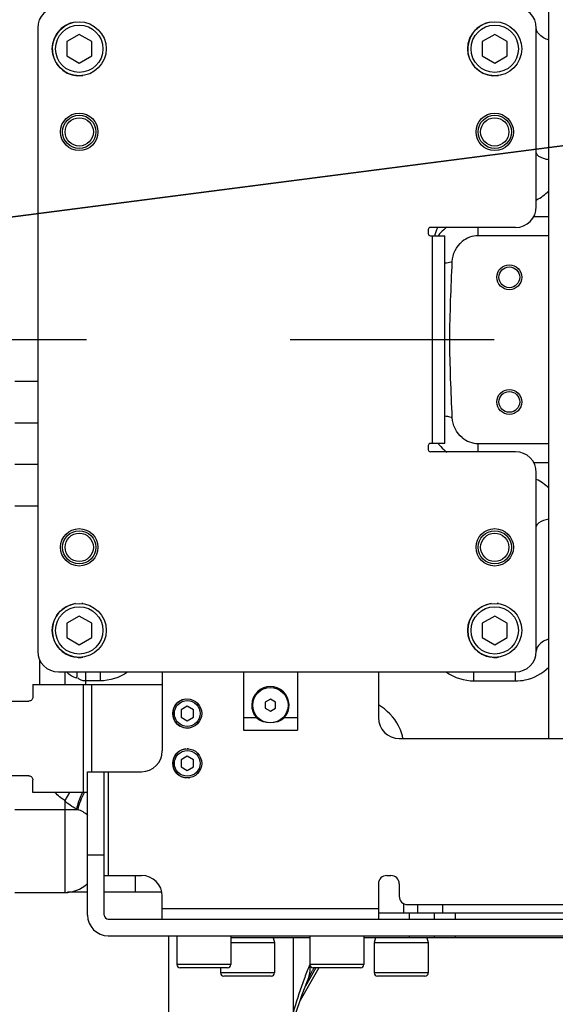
# Model space of a CAD drawing. Header units: millimetres. Extents: x 0 to 11890, y 0 to 8410.
# Tile 39 of 86: x 7385 to 7514, y 2488 to 2725. Entities that reach past the tile are written whole.
import ezdxf

# ---------------------------------------------------------------- set-up
doc = ezdxf.new("R2010")
doc.units = ezdxf.units.MM
doc.header["$LTSCALE"] = 653.95
doc.linetypes.add('CENTER', pattern=[0.6, 0.375, -0.075, 0.075, -0.075])
doc.layers.get('0').update_dxf_attribs({"linetype": 'CONTINUOUS'})
for name, color, linetype in [('204101000043_DXF_AXIS', 7, 'CONTINUOUS'), ('304103000023DXF_CONTINUOUS_LINE', 7, 'CONTINUOUS'), ('304103000024DXF_CONTINUOUS_LINE', 7, 'CONTINUOUS'), ('304104000045DXF_CONTINUOUS_LINE', 7, 'CONTINUOUS'), ('304105000021DXF_CONTINUOUS_LINE', 7, 'CONTINUOUS'), ('304105000044DXF_CONTINUOUS_LINE', 7, 'CONTINUOUS'), ('304105000045DXF_CONTINUOUS_LINE', 7, 'CONTINUOUS'), ('304105000047DXF_CONTINUOUS_LINE', 7, 'CONTINUOUS'), ('304105000048DXF_CONTINUOUS_LINE', 7, 'CONTINUOUS'), ('304301000016DXF_CONTINUOUS_LINE', 7, 'CONTINUOUS'), ('501023000016DXF_CONTINUOUS_LINE', 7, 'CONTINUOUS'), ('501023000231DXF_CONTINUOUS_LINE', 7, 'CONTINUOUS'), ('501025000001DXF_CONTINUOUS_LINE', 7, 'CONTINUOUS'), ('604006000001DXF_CONTINUOUS_LINE', 7, 'CONTINUOUS'), ('604006000004DXF_CONTINUOUS_LINE', 7, 'CONTINUOUS'), ('R70-2000运动范围_DXF_DIMENSION', 7, 'CONTINUOUS')]:
    doc.layers.add(name, color=color, linetype=linetype)
doc.styles.get("Standard").update_dxf_attribs({"font": 'txt', "width": 0.7})
doc.dimstyles.new('DIMSTYLE_3', dxfattribs={"dimtxt": 100, "dimasz": 60, "dimexe": 2, "dimexo": 0.2, "dimtad": 1, "dimdsep": 46, "dimtxsty": 'Standard', "dimblk": '_FILLED', "dimblk1": '_FILLED', "dimblk2": '_FILLED', "dimcen": 0.09, "dimclrt": 5, "dimazin": 2, "dimtp": 0.01, "dimtm": 0.01, "dimtfac": 1, "dimtofl": 0, "dimtmove": 0, "dimatfit": 3, "dimldrblk": '_FILLED', "dimfxl": 0, "dimtolj": 1, "dimarcsym": 0})

# ---------------------------------------------------------------- blocks, each defined once
blk = doc.blocks.new('_FILLED')
at = {"color": 0, "linetype": 'ByBlock'}
blk.add_solid([(0, 0), (-1, 0.1667), (-1, -0.1667)], dxfattribs=at)
blk = doc.blocks.new('*D8')
at = {"layer": 'R70-2000运动范围_DXF_DIMENSION', "color": 2, "linetype": 'Continuous'}
for p, q in [((7155.44, 2648.42), (8327.14, 3151.96)), ((7687.07, 2876.89), (7155.44, 2648.42)), ((7687.07, 2876.89), (7687.07, 2876.89))]:
    blk.add_line(p, q, dxfattribs=at)
at = {"layer": 'R70-2000运动范围_DXF_DIMENSION', "color": 2, "linetype": 'Continuous', "xscale": 60, "yscale": 60, "zscale": 60, "rotation": 203.2557065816}
blk.add_blockref('_FILLED', (7687.07, 2876.89), dxfattribs=at)
blk = doc.blocks.new('*D9')
at = {"layer": 'R70-2000运动范围_DXF_DIMENSION', "color": 2, "linetype": 'Continuous'}
for p, q in [((7155.44, 2648.42), (9690.99, 2977.4)), ((9150.71, 2907.3), (7155.44, 2648.42)), ((9150.71, 2907.3), (9150.71, 2907.3))]:
    blk.add_line(p, q, dxfattribs=at)
at = {"layer": 'R70-2000运动范围_DXF_DIMENSION', "color": 2, "linetype": 'Continuous', "xscale": 60, "yscale": 60, "zscale": 60, "rotation": 187.3919185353}
blk.add_blockref('_FILLED', (9150.71, 2907.3), dxfattribs=at)

msp = doc.modelspace()

# ---------------------------------------------------------------- linework, layer by layer
at = {"color": 7, "linetype": 'Continuous'}
msp.add_circle((7155.437, 2648.422), 578.65, dxfattribs=at)
at = {"layer": '204101000043_DXF_AXIS', "color": 7, "linetype": 'CENTER'}
msp.add_line((7155.437, 2648.422), (8599.718, 2648.422), dxfattribs=at)
at = {"layer": '304103000023DXF_CONTINUOUS_LINE', "color": 7, "linetype": 'Continuous'}
for p, q in [((7400.937, 2515.422), (7396.08, 2515.422)), ((7418.806, 2515.422), (7404.937, 2515.422)), ((7456.609, 2497.222), (7452.129, 2489.383)), ((7455.082, 2496.59), (7455.078, 2496.583)), ((7453.906, 2494.103), (7453.91, 2494.112))]:
    msp.add_line(p, q, dxfattribs=at)
at = {"layer": '304103000023DXF_CONTINUOUS_LINE', "color": 9, "linetype": 'Continuous'}
msp.add_line((7455.904, 2497.222), (7453.4, 2492.822), dxfattribs=at)
at = {"layer": '304103000023DXF_CONTINUOUS_LINE', "color": 7, "linetype": 'Continuous'}
for points in [[(7453.91, 2494.112), (7454.282, 2494.956), (7454.803, 2496.062), (7455.076, 2496.58)], [(7449.149, 2479.681), (7450.85, 2485.552), (7452.599, 2490.789), (7453.906, 2494.103)]]:
    msp.add_lwpolyline(points, dxfattribs=at)
at = {"layer": '304103000023DXF_CONTINUOUS_LINE', "color": 9, "linetype": 'Continuous'}
for centre, radius, start, end in [((7508.156, 2474.923), 58.458, 156.7583, 157.14904), ((7446.441, 2497.143), 8.088, 0.49602, 4.54017), ((7462.062, 2492.851), 7.911, 145.95264, 146.94097), ((7541.499, 2461.917), 94.253, 159.78177, 160.351)]:
    msp.add_arc(centre, radius, start, end, dxfattribs=at)
for points in [[(7454.285, 2497.624), (7453.849, 2496.59), (7453.442, 2495.543), (7453.054, 2494.49)], [(7453.91, 2494.112), (7454.327, 2495.08), (7454.537, 2496.159), (7454.528, 2497.213)], [(7452.735, 2493.61), (7451.893, 2491.254), (7451.138, 2488.866), (7450.429, 2486.467)]]:
    msp.add_open_spline(points, degree=3, dxfattribs=at)
msp.add_open_spline([(7455.432, 2497.166), (7455.373, 2497.076), (7455.253, 2496.884), (7455.139, 2496.69), (7455.081, 2496.588)], degree=3, knots=[0, 0, 0, 0, 0.4774136, 1, 1, 1, 1], dxfattribs=at)
at = {"layer": '304103000024DXF_CONTINUOUS_LINE', "color": 7, "linetype": 'Continuous'}
for p, q in [((7511.937, 2552.422), (7511.937, 2778.422)), ((7511.937, 2673.422), (7494.937, 2673.422)), ((7383.437, 2638.422), (7388.937, 2638.422)), ((7494.937, 2623.422), (7511.937, 2623.422)), ((7383.437, 2618.422), (7388.937, 2618.422)), ((7395.437, 2568.422), (7395.437, 2565.422)), ((7383.437, 2515.322), (7395.437, 2515.322)), ((7486.437, 2510.422), (7486.437, 2512.422)), ((7470.937, 2510.422), (7486.437, 2510.422))]:
    msp.add_line(p, q, dxfattribs=at)
at = {"layer": '304103000024DXF_CONTINUOUS_LINE', "color": 9, "linetype": 'Continuous'}
for p, q in [((7508.314, 2678.034), (7511.937, 2678.034)), ((7494.937, 2673.422), (7494.937, 2675.422)), ((7383.437, 2648.422), (7388.937, 2648.422)), ((7383.437, 2628.422), (7388.937, 2628.422)), ((7494.937, 2621.422), (7494.937, 2623.422)), ((7508.314, 2618.81), (7511.937, 2618.81)), ((7383.437, 2608.422), (7388.937, 2608.422)), ((7389.437, 2565.422), (7389.437, 2571.376)), ((7400.437, 2568.422), (7400.437, 2566.273)), ((7403.937, 2568.422), (7403.937, 2566.273)), ((7493.937, 2566.273), (7493.937, 2568.422)), ((7503.937, 2566.273), (7503.937, 2568.422)), ((7403.937, 2566.273), (7400.436, 2566.273)), ((7400.436, 2566.273), (7400.436, 2565.422)), ((7493.937, 2566.273), (7503.937, 2566.273)), ((7396.619, 2539.422), (7395.437, 2537.489)), ((7395.437, 2537.489), (7395.437, 2515.322)), ((7383.437, 2535.322), (7398.594, 2535.322)), ((7476.937, 2512.715), (7476.937, 2510.422)), ((7480.437, 2510.422), (7480.437, 2512.422))]:
    msp.add_line(p, q, dxfattribs=at)
msp.add_lwpolyline([(7398.594, 2535.322), (7398.445, 2535.392), (7398.294, 2535.458)], dxfattribs=at)
at = {"layer": '304103000024DXF_CONTINUOUS_LINE', "color": 7, "linetype": 'Continuous'}
for centre, radius in [((7398.937, 2698.422), 4), ((7398.937, 2698.422), 3.4), ((7498.937, 2698.422), 4), ((7498.937, 2698.422), 3.4), ((7502.437, 2663.422), 3), ((7502.437, 2663.422), 2.5), ((7502.437, 2633.422), 3), ((7502.437, 2633.422), 2.5), ((7398.937, 2598.422), 4), ((7498.937, 2598.422), 4), ((7398.937, 2598.422), 3.4), ((7498.937, 2598.422), 3.4)]:
    msp.add_circle(centre, radius, dxfattribs=at)
at = {"layer": '304103000024DXF_CONTINUOUS_LINE', "color": 9, "linetype": 'Continuous'}
for centre, radius, start, end in [((7179.688, 2776.004), 321.642, 341.40194, 341.77803), ((7494.474, 2666.274), 11.617, 137.0404, 141.638), ((7494.596, 2666.153), 11.789, 127.54292, 137.01151), ((7494.474, 2630.57), 11.617, 218.36198, 222.95968), ((7494.596, 2630.692), 11.789, 222.98856, 232.45703), ((7467.56, 2550.899), 9.391, 10.03197, 16.23557), ((7468.002, 2550.984), 8.94, 9.23098, 9.98509), ((7407.533, 2534.783), 8.655, 147.20121, 148.55064)]:
    msp.add_arc(centre, radius, start, end, dxfattribs=at)
at = {"layer": '304103000024DXF_CONTINUOUS_LINE', "color": 7, "linetype": 'Continuous'}
for centre, radius, start, end in [((7494.937, 2667.422), 6, 90, 129.97576), ((7494.937, 2629.422), 6, 230.02424, 270), ((7395.437, 2523.322), 8, 270, 312.82183)]:
    msp.add_arc(centre, radius, start, end, dxfattribs=at)
at = {"layer": '304103000024DXF_CONTINUOUS_LINE', "color": 9, "linetype": 'Continuous'}
for points, knots in [([(7511.937, 2720.52), (7511.508, 2720.659), (7510.208, 2721.167), (7508.937, 2722.443), (7508.937, 2723.428)], [0, 0, 0, 0, 0.31403, 1, 1, 1, 1]), ([(7511.937, 2691.676), (7511.517, 2691.757), (7510.468, 2692.017), (7508.937, 2692.667), (7508.937, 2693.421)], [0, 0, 0, 0, 0.361918, 1, 1, 1, 1]), ([(7488.702, 2667.188), (7488.61, 2667.143), (7488.045, 2666.941), (7487.447, 2666.855), (7486.955, 2666.793)], [0, 0, 0, 0, 0.1708618, 1, 1, 1, 1]), ([(7486.955, 2630.052), (7487.148, 2630.027), (7487.737, 2629.937), (7488.341, 2629.834), (7488.702, 2629.656)], [0, 0, 0, 0, 0.3261211, 1, 1, 1, 1]), ([(7511.937, 2605.17), (7511.517, 2605.088), (7510.468, 2604.829), (7508.937, 2604.178), (7508.937, 2603.424)], [0, 0, 0, 0, 0.3619135, 1, 1, 1, 1]), ([(7511.937, 2576.344), (7511.508, 2576.205), (7510.208, 2575.695), (7508.937, 2574.418), (7508.937, 2573.433)], [0, 0, 0, 0, 0.3140416, 1, 1, 1, 1]), ([(7503.937, 2566.273), (7504.714, 2566.273), (7507.637, 2566.56), (7510.425, 2568.038), (7511.937, 2569.569)], [0, 0, 0, 0, 0.2652164, 1, 1, 1, 1]), ([(7476.576, 2553.524), (7476.384, 2554.185), (7475.236, 2557.002), (7472.961, 2559.327), (7470.937, 2560.507)], [0, 0, 0, 0, 0.2269649, 1, 1, 1, 1]), ([(7399.723, 2539.455), (7399.566, 2539.172), (7398.942, 2537.898), (7398.522, 2536.528), (7398.294, 2535.458)], [0, 0, 0, 0, 0.228113, 1, 1, 1, 1])]:
    msp.add_open_spline(points, degree=3, knots=knots, dxfattribs=at)
for points in [[(7508.959, 2682.059), (7510.056, 2682.597), (7511.079, 2683.326), (7511.937, 2684.195)], [(7511.937, 2612.649), (7511.079, 2613.518), (7510.056, 2614.248), (7508.959, 2614.785)], [(7398.353, 2566.909), (7397.446, 2567.175), (7396.521, 2567.658), (7395.946, 2568.409)], [(7400.436, 2566.273), (7399.776, 2566.273), (7398.909, 2566.45), (7398.61, 2567.038)], [(7410.562, 2568.391), (7408.68, 2567.037), (7406.255, 2566.273), (7403.937, 2566.273)], [(7487.315, 2568.391), (7489.195, 2567.036), (7491.62, 2566.274), (7493.937, 2566.273)], [(7395.437, 2537.489), (7394.575, 2538.016), (7393.783, 2538.675), (7393.095, 2539.416)], [(7400.149, 2539.298), (7399.407, 2538.084), (7398.914, 2536.709), (7398.594, 2535.322)], [(7398.294, 2535.458), (7397.22, 2535.916), (7396.236, 2536.636), (7395.437, 2537.489)], [(7401.004, 2533.89), (7400.308, 2534.514), (7399.47, 2534.996), (7398.594, 2535.322)]]:
    msp.add_open_spline(points, degree=3, dxfattribs=at)
at = {"layer": '304103000024DXF_CONTINUOUS_LINE', "color": 7, "linetype": 'Continuous'}
for points in [[(7488.702, 2667.188), (7488.777, 2668.982), (7489.706, 2670.867), (7491.082, 2672.02)], [(7491.082, 2624.824), (7489.706, 2625.978), (7488.777, 2627.862), (7488.702, 2629.656)]]:
    msp.add_open_spline(points, degree=3, dxfattribs=at)
for points, knots in [([(7488.702, 2629.656), (7488.447, 2635.909), (7487.82, 2648.422), (7488.447, 2660.935), (7488.702, 2667.188)], [0, 0, 0, 0, 0.5, 1, 1, 1, 1]), ([(7398.354, 2566.909), (7398.373, 2567.066), (7398.429, 2567.576), (7398.473, 2568.09), (7398.461, 2568.444)], [0, 0, 0, 0, 0.3092757, 1, 1, 1, 1])]:
    msp.add_open_spline(points, degree=3, knots=knots, dxfattribs=at)
at = {"layer": '304104000045DXF_CONTINUOUS_LINE', "color": 7, "linetype": 'Continuous'}
for p, q in [((7420.437, 2504.922), (7420.437, 2485.422)), ((7450.437, 2504.422), (7450.437, 2485.422))]:
    msp.add_line(p, q, dxfattribs=at)
at = {"layer": '304105000021DXF_CONTINUOUS_LINE', "color": 7, "linetype": 'Continuous'}
for p, q in [((7438.437, 2568.422), (7438.437, 2554.422)), ((7451.437, 2568.422), (7451.437, 2554.422)), ((7438.437, 2554.422), (7451.437, 2554.422))]:
    msp.add_line(p, q, dxfattribs=at)
at = {"layer": '304105000021DXF_CONTINUOUS_LINE', "color": 9, "linetype": 'Continuous'}
for p, q in [((7438.437, 2557.422), (7441.583, 2557.422)), ((7448.291, 2557.422), (7451.437, 2557.422))]:
    msp.add_line(p, q, dxfattribs=at)
at = {"layer": '304105000021DXF_CONTINUOUS_LINE', "color": 7, "linetype": 'Continuous'}
msp.add_arc((7444.937, 2560.422), 4.5, 318.18969, 221.81031, dxfattribs=at)
for points, knots in [([(7444.281, 2556.223), (7443.539, 2556.304), (7442.53, 2556.594), (7441.751, 2557.235), (7441.583, 2557.422)], [0, 0, 0, 0, 0.7481897, 1, 1, 1, 1]), ([(7448.291, 2557.422), (7448.124, 2557.235), (7447.345, 2556.594), (7446.335, 2556.304), (7445.593, 2556.223)], [0, 0, 0, 0, 0.25181, 1, 1, 1, 1])]:
    msp.add_open_spline(points, degree=3, knots=knots, dxfattribs=at)
at = {"layer": '304105000044DXF_CONTINUOUS_LINE', "color": 7, "linetype": 'Continuous'}
for p, q in [((7388.937, 2723.422), (7388.937, 2573.422)), ((7508.937, 2680.422), (7508.937, 2723.422)), ((7482.937, 2674.922), (7482.937, 2673.922)), ((7503.937, 2675.422), (7483.437, 2675.422)), ((7483.437, 2673.422), (7486.937, 2673.422)), ((7486.937, 2623.422), (7486.937, 2673.422)), ((7482.937, 2622.922), (7482.937, 2621.922)), ((7486.937, 2623.422), (7483.437, 2623.422)), ((7503.937, 2621.422), (7483.437, 2621.422)), ((7508.937, 2573.422), (7508.937, 2616.422)), ((7393.937, 2568.422), (7503.937, 2568.422))]:
    msp.add_line(p, q, dxfattribs=at)
at = {"layer": '304105000044DXF_CONTINUOUS_LINE', "color": 9, "linetype": 'Continuous'}
msp.add_line((7483.937, 2623.422), (7483.937, 2673.422), dxfattribs=at)
at = {"layer": '304105000044DXF_CONTINUOUS_LINE', "color": 7, "linetype": 'Continuous'}
for centre in [(7398.937, 2698.422), (7498.937, 2698.422), (7398.937, 2598.422), (7498.937, 2598.422)]:
    msp.add_circle(centre, 4.5, dxfattribs=at)
for centre, radius, start, end in [((7393.937, 2723.422), 5, 90, 180), ((7503.937, 2723.422), 5, 0, 90), ((7503.937, 2680.422), 5, 270, 360), ((7483.437, 2674.922), 0.5, 90, 180), ((7483.437, 2673.922), 0.5, 180, 270), ((7483.437, 2622.922), 0.5, 90, 180), ((7483.437, 2621.922), 0.5, 180, 270), ((7503.937, 2616.422), 5, 0, 90), ((7393.937, 2573.422), 5, 180, 270), ((7503.937, 2573.422), 5, 270, 360)]:
    msp.add_arc(centre, radius, start, end, dxfattribs=at)
at = {"layer": '304105000045DXF_CONTINUOUS_LINE', "color": 9, "linetype": 'Continuous'}
for p, q in [((7478.437, 2508.922), (7478.437, 2510.422)), ((7489.437, 2510.422), (7489.437, 2508.922)), ((7478.437, 2504.422), (7478.437, 2504.922)), ((7489.437, 2504.922), (7489.437, 2504.422))]:
    msp.add_line(p, q, dxfattribs=at)
at = {"layer": '304105000045DXF_CONTINUOUS_LINE', "color": 7, "linetype": 'Continuous'}
for p, q in [((7484.437, 2508.922), (7484.437, 2510.422)), ((7485.777, 2510.422), (7591.955, 2510.422)), ((7454.437, 2504.422), (7435.437, 2504.422)), ((7593.006, 2504.422), (7467.437, 2504.422)), ((7484.437, 2504.422), (7484.437, 2504.922))]:
    msp.add_line(p, q, dxfattribs=at)
at = {"layer": '304105000047DXF_CONTINUOUS_LINE', "color": 7, "linetype": 'Continuous'}
for p, q in [((7418.937, 2568.422), (7418.937, 2549.422)), ((7470.937, 2568.422), (7470.937, 2557.422)), ((7475.937, 2552.422), (7554.222, 2552.422)), ((7400.937, 2544.422), (7413.937, 2544.422)), ((7400.937, 2509.922), (7400.937, 2544.422)), ((7404.937, 2509.922), (7404.937, 2544.422)), ((7404.937, 2519.422), (7413.937, 2519.422)), ((7472.937, 2519.422), (7473.937, 2519.422)), ((7470.937, 2517.422), (7470.937, 2508.922)), ((7475.937, 2517.422), (7475.937, 2514.422)), ((7418.937, 2508.922), (7418.937, 2514.422)), ((7477.937, 2512.422), (7554.222, 2512.422)), ((7405.937, 2508.922), (7580.384, 2508.922)), ((7405.937, 2504.922), (7580.384, 2504.922))]:
    msp.add_line(p, q, dxfattribs=at)
at = {"layer": '304105000047DXF_CONTINUOUS_LINE', "color": 9, "linetype": 'Continuous'}
for p, q in [((7405.937, 2544.422), (7405.937, 2519.422)), ((7400.937, 2524.422), (7404.937, 2524.422)), ((7470.937, 2511.422), (7418.937, 2511.422))]:
    msp.add_line(p, q, dxfattribs=at)
at = {"layer": '304105000047DXF_CONTINUOUS_LINE', "color": 7, "linetype": 'Continuous'}
for centre, radius, start, end in [((7475.937, 2557.422), 5, 180, 270), ((7413.937, 2549.422), 5, 270, 360), ((7413.937, 2514.422), 5, 0, 90), ((7472.937, 2517.422), 2, 90, 180), ((7473.937, 2517.422), 2, 0, 90), ((7477.937, 2514.422), 2, 180, 270), ((7405.937, 2509.922), 5, 180, 270), ((7405.937, 2509.922), 1, 180, 270)]:
    msp.add_arc(centre, radius, start, end, dxfattribs=at)
at = {"layer": '304105000048DXF_CONTINUOUS_LINE', "color": 7, "linetype": 'Continuous'}
for p, q in [((7387.782, 2565.422), (7418.937, 2565.422)), ((7387.782, 2565.422), (7387.782, 2562.422)), ((7381.204, 2561.422), (7386.842, 2561.422)), ((7386.842, 2543.422), (7381.204, 2543.422)), ((7387.782, 2539.422), (7387.782, 2542.422)), ((7400.937, 2539.422), (7387.782, 2539.422))]:
    msp.add_line(p, q, dxfattribs=at)
at = {"layer": '304105000048DXF_CONTINUOUS_LINE', "color": 9, "linetype": 'Continuous'}
for p, q in [((7399.943, 2539.422), (7399.943, 2565.422)), ((7401.995, 2544.422), (7401.995, 2565.422))]:
    msp.add_line(p, q, dxfattribs=at)
at = {"layer": '304105000048DXF_CONTINUOUS_LINE', "color": 7, "linetype": 'Continuous'}
for points, knots in [([(7387.782, 2562.422), (7387.782, 2562.169), (7387.595, 2561.651), (7387.084, 2561.422), (7386.842, 2561.422)], [0, 0, 0, 0, 0.5109859, 1, 1, 1, 1]), ([(7386.842, 2543.422), (7387.084, 2543.422), (7387.595, 2543.194), (7387.782, 2542.675), (7387.782, 2542.422)], [0, 0, 0, 0, 0.4890141, 1, 1, 1, 1])]:
    msp.add_open_spline(points, degree=3, knots=knots, dxfattribs=at)
at = {"layer": '304301000016DXF_CONTINUOUS_LINE', "color": 7, "linetype": 'Continuous'}
msp.add_line((7412.437, 2519.422), (7412.437, 2515.422), dxfattribs=at)
at = {"layer": '501023000016DXF_CONTINUOUS_LINE', "color": 7, "linetype": 'Continuous'}
for p, q in [((7424.937, 2560.154), (7423.437, 2559.288)), ((7426.437, 2559.288), (7424.937, 2560.154)), ((7423.437, 2559.288), (7423.437, 2557.556)), ((7423.437, 2557.556), (7424.937, 2556.69)), ((7424.937, 2556.69), (7426.437, 2557.556)), ((7426.437, 2557.556), (7426.437, 2559.288)), ((7424.937, 2548.154), (7423.437, 2547.288)), ((7426.437, 2547.288), (7424.937, 2548.154)), ((7423.437, 2547.288), (7423.437, 2545.556)), ((7423.437, 2545.556), (7424.937, 2544.69)), ((7424.937, 2544.69), (7426.437, 2545.556)), ((7426.437, 2545.556), (7426.437, 2547.288))]:
    msp.add_line(p, q, dxfattribs=at)
for centre in [(7424.937, 2558.422), (7424.937, 2546.422)]:
    msp.add_circle(centre, 3.5, dxfattribs=at)
at = {"layer": '501023000016DXF_CONTINUOUS_LINE', "color": 9, "linetype": 'Continuous'}
for centre in [(7424.937, 2558.422), (7424.937, 2546.422)]:
    msp.add_circle(centre, 3.1, dxfattribs=at)
at = {"layer": '501023000231DXF_CONTINUOUS_LINE', "color": 7, "linetype": 'Continuous'}
for p, q in [((7398.937, 2721.886), (7395.937, 2720.154)), ((7401.937, 2720.154), (7398.937, 2721.886)), ((7498.937, 2721.886), (7495.937, 2720.154)), ((7501.937, 2720.154), (7498.937, 2721.886)), ((7395.937, 2720.154), (7395.937, 2716.69)), ((7401.937, 2716.69), (7401.937, 2720.154)), ((7495.937, 2720.154), (7495.937, 2716.69)), ((7501.937, 2716.69), (7501.937, 2720.154)), ((7395.937, 2716.69), (7398.937, 2714.958)), ((7398.937, 2714.958), (7401.937, 2716.69)), ((7495.937, 2716.69), (7498.937, 2714.958)), ((7498.937, 2714.958), (7501.937, 2716.69)), ((7398.937, 2581.886), (7395.937, 2580.154)), ((7401.937, 2580.154), (7398.937, 2581.886)), ((7498.937, 2581.886), (7495.937, 2580.154)), ((7501.937, 2580.154), (7498.937, 2581.886)), ((7395.937, 2580.154), (7395.937, 2576.69)), ((7401.937, 2576.69), (7401.937, 2580.154)), ((7495.937, 2580.154), (7495.937, 2576.69)), ((7501.937, 2576.69), (7501.937, 2580.154)), ((7395.937, 2576.69), (7398.937, 2574.958)), ((7398.937, 2574.958), (7401.937, 2576.69)), ((7495.937, 2576.69), (7498.937, 2574.958)), ((7498.937, 2574.958), (7501.937, 2576.69)), ((7422.437, 2504.922), (7422.437, 2498.022)), ((7435.437, 2504.922), (7435.437, 2498.022)), ((7445.937, 2503.222), (7435.437, 2503.222)), ((7445.937, 2503.222), (7445.937, 2496.022)), ((7454.437, 2504.922), (7454.437, 2498.022)), ((7467.437, 2504.922), (7467.437, 2498.022)), ((7482.937, 2503.222), (7469.937, 2503.222)), ((7469.937, 2503.222), (7469.937, 2496.022)), ((7482.937, 2503.222), (7482.937, 2496.022)), ((7434.637, 2497.222), (7423.237, 2497.222)), ((7432.937, 2497.222), (7432.937, 2496.022)), ((7466.637, 2497.222), (7455.237, 2497.222)), ((7445.137, 2495.222), (7433.737, 2495.222)), ((7482.137, 2495.222), (7470.737, 2495.222))]:
    msp.add_line(p, q, dxfattribs=at)
at = {"layer": '501023000231DXF_CONTINUOUS_LINE', "color": 9, "linetype": 'Continuous'}
for p, q in [((7435.437, 2498.022), (7422.437, 2498.022)), ((7467.437, 2498.022), (7454.437, 2498.022)), ((7445.937, 2496.022), (7432.937, 2496.022)), ((7482.937, 2496.022), (7469.937, 2496.022))]:
    msp.add_line(p, q, dxfattribs=at)
at = {"layer": '501023000231DXF_CONTINUOUS_LINE', "color": 7, "linetype": 'Continuous'}
for centre in [(7398.937, 2718.422), (7498.937, 2718.422), (7398.937, 2578.422), (7498.937, 2578.422)]:
    msp.add_circle(centre, 6.5, dxfattribs=at)
at = {"layer": '501023000231DXF_CONTINUOUS_LINE', "color": 9, "linetype": 'Continuous'}
for centre in [(7398.937, 2718.422), (7498.937, 2718.422), (7398.937, 2578.422), (7498.937, 2578.422)]:
    msp.add_circle(centre, 5.7, dxfattribs=at)
at = {"layer": '501023000231DXF_CONTINUOUS_LINE', "color": 7, "linetype": 'Continuous'}
for centre, start, end in [((7423.237, 2498.022), 180, 270), ((7434.637, 2498.022), 270, 360), ((7455.237, 2498.022), 180, 270), ((7466.637, 2498.022), 270, 360), ((7433.737, 2496.022), 180, 270), ((7445.137, 2496.022), 270, 360), ((7470.737, 2496.022), 180, 270), ((7482.137, 2496.022), 270, 360)]:
    msp.add_arc(centre, 0.8, start, end, dxfattribs=at)
at = {"layer": '501025000001DXF_CONTINUOUS_LINE', "color": 7, "linetype": 'Continuous'}
for p, q in [((7444.937, 2561.866), (7443.687, 2561.144)), ((7443.687, 2561.144), (7443.687, 2559.701)), ((7443.687, 2559.701), (7444.937, 2558.979)), ((7446.187, 2561.144), (7444.937, 2561.866)), ((7444.937, 2558.979), (7446.187, 2559.701)), ((7446.187, 2559.701), (7446.187, 2561.144))]:
    msp.add_line(p, q, dxfattribs=at)
msp.add_circle((7444.937, 2560.422), 4.25, dxfattribs=at)
at = {"layer": '604006000001DXF_CONTINUOUS_LINE', "color": 7, "linetype": 'Continuous'}
for centre, start, end in [((7424.937, 2558.422), 95.3425, 278.22961), ((7424.937, 2546.422), 95.3425, 270), ((7424.937, 2546.422), 84.66254, 90), ((7424.937, 2546.422), 275.3425, 278.22961)]:
    msp.add_arc(centre, 3.5, start, end, dxfattribs=at)
at = {"layer": '604006000004DXF_CONTINUOUS_LINE', "color": 7, "linetype": 'Continuous'}
for p, q in [((7435.437, 2503.265), (7445.937, 2503.265)), ((7445.621, 2504.422), (7445.937, 2503.265)), ((7445.937, 2503.265), (7445.782, 2503.222)), ((7470.254, 2504.422), (7469.937, 2503.265)), ((7469.937, 2503.265), (7482.937, 2503.265)), ((7469.937, 2503.265), (7470.093, 2503.222)), ((7482.621, 2504.422), (7482.937, 2503.265)), ((7482.937, 2503.265), (7482.782, 2503.222))]:
    msp.add_line(p, q, dxfattribs=at)
for centre, start, end in [((7398.937, 2718.422), 97.71544, 277.71544), ((7498.937, 2718.422), 97.71544, 277.71544), ((7398.937, 2578.422), 97.71544, 262.28456), ((7398.937, 2578.422), 82.28456, 84.66216), ((7498.937, 2578.422), 97.71544, 262.28456), ((7498.937, 2578.422), 82.28456, 84.66216), ((7398.937, 2578.422), 264.66216, 277.71544), ((7498.937, 2578.422), 264.66216, 277.71544)]:
    msp.add_arc(centre, 6.5, start, end, dxfattribs=at)

# ---------------------------------------------------------------- dimensions: what is measured, and where the dimension line sits
at = {"layer": 'R70-2000运动范围_DXF_DIMENSION', "color": 2, "linetype": 'Continuous'}
for mpoint, picture, middle in [((7687.074, 2876.893), '*D8', (7867.079, 2981.461)), ((9150.713, 2907.298), '*D9', (9340.683, 2957.155))]:
    dim = msp.add_radius_dim(center=(7155.437, 2648.422), mpoint=mpoint, text='R<>', dimstyle='DIMSTYLE_3', override={"dimpost": '<>'}, dxfattribs=at)
    dim.commit()
    dim.dimension.update_dxf_attribs({"geometry": picture, "text_midpoint": middle, "dimtype": 164})

doc.saveas('drawing.dxf')
